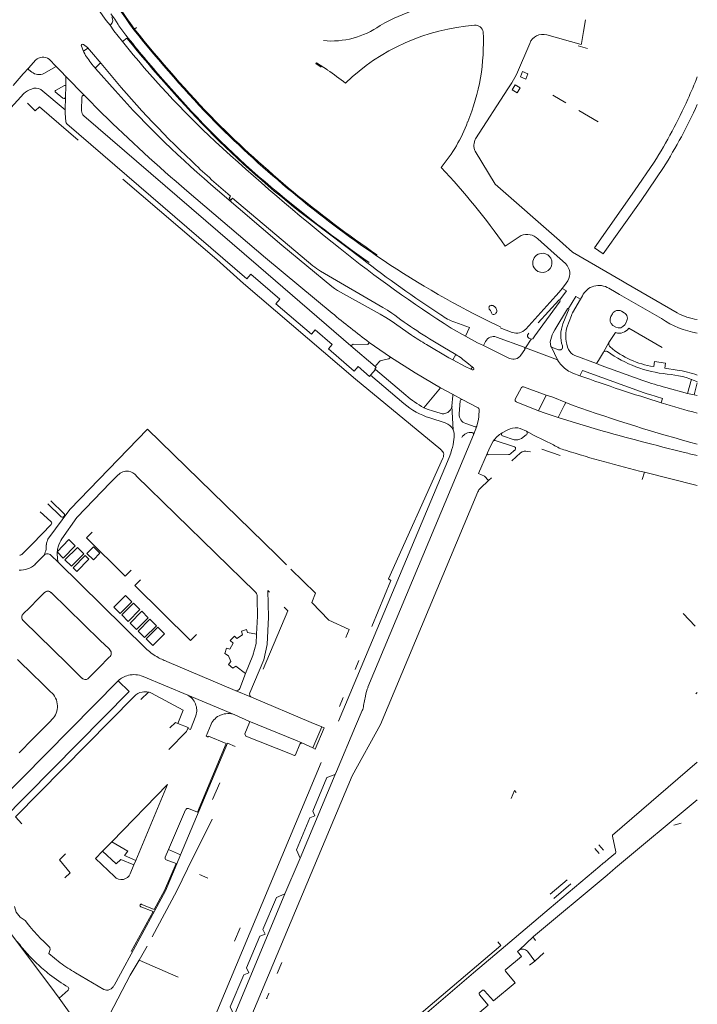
# Model space of a CAD drawing. Extents: x 145000 to 155000, y 457500 to 470000.
# Tile 196 of 256: x 154792 to 155000, y 462529 to 462831. Entities that reach past the tile are written whole.
import ezdxf

# ---------------------------------------------------------------- set-up
doc = ezdxf.new("R2010")
doc.units = 0
doc.header["$LTSCALE"] = 0.2
doc.header["$MEASUREMENT"] = 0
doc.layers.add('kant verharding', color=252, linetype='Continuous', lineweight=0)

msp = doc.modelspace()

# ---------------------------------------------------------------- linework, layer by layer
at = {"layer": 'kant verharding', "lineweight": 0}
for p, q in [((154818.5, 462830.77), (154819.67, 462829.32)), ((154819.67, 462829.32), (154819.91, 462829.54)), ((154819.67, 462829.32), (154820.88, 462827.61)), ((154820.88, 462827.61), (154823.48, 462824.3)), ((154827.23, 462828.1), (154827.82, 462828.6)), ((154812.77, 462822.52), (154811.48, 462823.41)), ((154823.48, 462824.3), (154824.85, 462825.34)), ((154810.87, 462822.86), (154811.38, 462821.59)), ((154811.64, 462821.52), (154812.72, 462822.21)), ((154812.77, 462822.52), (154814.01, 462821.04)), ((154814.01, 462821.04), (154816.94, 462817.55)), ((154963.38, 462823.05), (154966.26, 462822.2)), ((154796.82, 462818.59), (154794.73, 462816.3)), ((154803.09, 462816.68), (154800.97, 462818.9)), ((154816.52, 462817.59), (154815.28, 462816.35)), ((154816.94, 462817.55), (154818.48, 462815.73)), ((154793.03, 462814.42), (154789.93, 462810.87)), ((154794.73, 462816.3), (154793.03, 462814.42)), ((154794.78, 462815.64), (154795.67, 462814.96)), ((154799.36, 462814.48), (154803.09, 462816.68)), ((154804.64, 462815.09), (154803.09, 462816.68)), ((154806.1, 462813.55), (154804.64, 462815.09)), ((154815.24, 462816.02), (154821.22, 462809.25)), ((154806.09, 462810.72), (154806.1, 462813.55)), ((154806.1, 462813.55), (154811.8, 462807.72)), ((154772.49, 462785.49), (154793.16, 462808.41)), ((154798.39, 462809.63), (154805.91, 462803.33)), ((154802.82, 462808.91), (154805.19, 462806.9)), ((154805.71, 462810.84), (154802.92, 462809.27)), ((154805.96, 462807.25), (154806.09, 462810.72)), ((154805.91, 462803.33), (154805.96, 462807.25)), ((154810.94, 462803.04), (154811, 462807.32)), ((154811.8, 462807.72), (154817.27, 462802.26)), ((154955.68, 462807.85), (154959.63, 462805.55)), ((154805.91, 462803.33), (154805.93, 462802.31)), ((154805.93, 462802.31), (154806.12, 462799.69)), ((154963.64, 462803.17), (154969.55, 462799.69)), ((154882.01, 462768.92), (154897.06, 462757.57)), ((154945.9, 462764.76), (154941.01, 462761.51)), ((154955.03, 462760.2), (154951.03, 462763.71)), ((154957.64, 462763.19), (154958.68, 462762.26)), ((154956.04, 462759.28), (154955.03, 462760.2)), ((154901.6, 462758.86), (154901.47, 462758.56)), ((154959.5, 462756.11), (154956.04, 462759.28)), ((154884.26, 462753.8), (154903.48, 462742.62)), ((154871.78, 462745.2), (154862.89, 462752.85)), ((154959.18, 462749.42), (154960.23, 462750.88)), ((154977.04, 462750.77), (154978.04, 462750.17)), ((154889.52, 462747.89), (154902.63, 462740.62)), ((154958.52, 462748.45), (154959.18, 462749.42)), ((154975.13, 462747.22), (154972.84, 462748.54)), ((154993.77, 462741.03), (154978.04, 462750.17)), ((154947.36, 462736.03), (154956.6, 462746.28)), ((154957.44, 462744.88), (154951.15, 462737.93)), ((154952.52, 462737.35), (154957.84, 462744.62)), ((154964.13, 462745.21), (154961.7, 462741.04)), ((154964.13, 462745.21), (154964.7, 462746.21)), ((154976.06, 462746.69), (154975.13, 462747.22)), ((154988.98, 462739.23), (154976.06, 462746.69)), ((154960.17, 462742.24), (154956.3, 462735.83)), ((154977.57, 462741.03), (154976.68, 462741.52)), ((154906.04, 462738.51), (154912.26, 462734.18)), ((154961.35, 462740.19), (154959.89, 462736.48)), ((154973.97, 462740.74), (154973.43, 462739.9)), ((154887.87, 462731.3), (154882.68, 462735.79)), ((154924.42, 462736.34), (154928.8, 462733.85)), ((154925.52, 462738.12), (154930.07, 462736.46)), ((154930.07, 462736.46), (154928.8, 462733.85)), ((154939.43, 462736.39), (154943.17, 462734.98)), ((154950.11, 462733.99), (154952.52, 462737.35)), ((154956.3, 462735.83), (154955.79, 462734.9)), ((154974.1, 462737.11), (154974.95, 462736.59)), ((154977.7, 462737.37), (154978.23, 462738.24)), ((154978.95, 462736.3), (154989.2, 462730.41)), ((154932.48, 462731.83), (154928.8, 462733.85)), ((154946.8, 462730.42), (154938.35, 462733.58)), ((154947.28, 462730.21), (154948.97, 462732.88)), ((154948.23, 462734.72), (154948.04, 462734.49)), ((154948.3, 462733.18), (154948.97, 462732.88)), ((154949.45, 462733.04), (154950.11, 462733.99)), ((154972.87, 462731.86), (154974.89, 462734.93)), ((154893.66, 462730.85), (154894.3, 462731.38)), ((154901.1, 462724.5), (154893.66, 462730.85)), ((154894.3, 462731.38), (154898.82, 462731.31)), ((154898.82, 462731.31), (154899.24, 462731.93)), ((154899.24, 462731.93), (154905.81, 462727.39)), ((154921.82, 462730.59), (154925.83, 462728.24)), ((154932.48, 462731.83), (154934.32, 462730.93)), ((154934.97, 462732.21), (154934.32, 462730.93)), ((154934.32, 462730.93), (154942.37, 462727.01)), ((154945.78, 462727.97), (154947.03, 462729.72)), ((154947.28, 462730.21), (154947.03, 462729.72)), ((154957.08, 462726.55), (154947.28, 462730.21)), ((154955.22, 462730.47), (154957.38, 462729.66)), ((154955.22, 462730.47), (154957.08, 462726.55)), ((154958.61, 462730.69), (154958.56, 462730.86)), ((154971.22, 462728.98), (154972.87, 462731.86)), ((154905.3, 462726.86), (154902.89, 462726.36)), ((154905.81, 462727.39), (154905.3, 462726.86)), ((154925.83, 462728.24), (154924.98, 462726.53)), ((154924.98, 462726.53), (154928.72, 462724.56)), ((154962.39, 462727.86), (154969, 462725.42)), ((154901.21, 462723.65), (154899.7, 462721.91)), ((154901.63, 462725.1), (154901.1, 462724.5)), ((154901.21, 462723.65), (154910.54, 462715.68)), ((154902.34, 462726.01), (154901.63, 462725.1)), ((154928.72, 462724.56), (154930.48, 462723.69)), ((154930.94, 462724.36), (154929.27, 462725.74)), ((154930.94, 462724.36), (154930.48, 462723.69)), ((154930.48, 462723.69), (154930.89, 462723.49)), ((154931.27, 462724.09), (154930.94, 462724.36)), ((154970.5, 462724.86), (154969, 462725.42)), ((154970.5, 462724.86), (154983.32, 462720.2)), ((154986.83, 462726.03), (154986.61, 462724.51)), ((154990.19, 462725.53), (154986.83, 462726.03)), ((154990, 462724.01), (154990.19, 462725.53)), ((154993.82, 462723.44), (154990, 462724.01)), ((154909.89, 462713.18), (154899.7, 462721.91)), ((154961.83, 462722.45), (154963.92, 462721.7)), ((154921.11, 462718.01), (154916.06, 462711.86)), ((154924.79, 462715.98), (154921.11, 462718.01)), ((154944.12, 462714.45), (154946.06, 462718.09)), ((154946.67, 462718.33), (154953.59, 462715.72)), ((155000, 462719.54), (154999.03, 462715.81)), ((154999.86, 462719.95), (155000, 462719.89)), ((154924.67, 462712.39), (154924.97, 462715.62)), ((154924.79, 462715.98), (154927.83, 462714.39)), ((154927.83, 462714.39), (154932.73, 462711.81)), ((154953.59, 462715.72), (154951.22, 462710.95)), ((154953.59, 462715.72), (154955.59, 462715.06)), ((154955.59, 462715.06), (154959.59, 462713.48)), ((154997.02, 462716.25), (154999.03, 462715.81)), ((155000, 462715.6), (154999.03, 462715.81)), ((154925, 462705.06), (154924.67, 462712.39)), ((154927.16, 462714.02), (154926.92, 462709.94)), ((154951.22, 462710.95), (154944.43, 462713.64)), ((154959.59, 462713.48), (154961.89, 462712.59)), ((154922.62, 462707.19), (154917.84, 462708.75)), ((154918.69, 462710.88), (154921.01, 462710.17)), ((154932.77, 462708.32), (154932.29, 462706.2)), ((154953.25, 462710.21), (154951.22, 462710.95)), ((154957.25, 462708.85), (154953.25, 462710.21)), ((154831.21, 462705.29), (154870.85, 462666.55)), ((154928.92, 462707.01), (154931.74, 462706.02)), ((154932.29, 462706.2), (154931.3, 462703.58)), ((154898.88, 462626.09), (154931.3, 462703.58)), ((154925.16, 462701.36), (154925.34, 462702.8)), ((154941.79, 462705.07), (154940.1, 462704.13)), ((154940.2, 462703.21), (154943.73, 462702.04)), ((154947.56, 462704.64), (154949.88, 462703.37)), ((154949.88, 462703.37), (154955.85, 462700.48)), ((154943.86, 462699.84), (154937.93, 462701.85)), ((154952.22, 462699.19), (154957.9, 462697.21)), ((154889.86, 462615.62), (154923.78, 462696.62)), ((154923.78, 462696.62), (154924.28, 462697.95)), ((154935.81, 462697.36), (154942.04, 462697.51)), ((154942.63, 462697.71), (154943.81, 462698.72)), ((154943.01, 462695.59), (154945.74, 462697.99)), ((154947.98, 462698.47), (154948.74, 462698.3)), ((154827.74, 462691), (154864.22, 462655.34)), ((154935.86, 462689.51), (154934.69, 462690.89)), ((154935.86, 462689.51), (154936.85, 462690.33)), ((154983.77, 462692.03), (154983.12, 462689.85)), ((154933.44, 462687.15), (154935.86, 462689.51)), ((154800.58, 462682.32), (154804.45, 462678.57)), ((154805.5, 462679.37), (154801.47, 462683.23)), ((154801.46, 462676.96), (154798.26, 462679.94)), ((154795.83, 462670.09), (154801.61, 462676.01)), ((154792.59, 462666.83), (154795.83, 462670.09)), ((154799.42, 462666.62), (154796.63, 462663.71)), ((154801.52, 462666.54), (154803.83, 462664.33)), ((154870.85, 462666.55), (154873.89, 462663.58)), ((154830.53, 462638.01), (154803.83, 462664.33)), ((154797.71, 462653.24), (154799.55, 462655.07)), ((154801.61, 462655.07), (154816.67, 462640.42)), ((154794.91, 462650.44), (154797.71, 462653.24)), ((154793.04, 462648.57), (154794.91, 462650.44)), ((154995.65, 462648.66), (154999.31, 462644.77)), ((154806.56, 462633.26), (154793.1, 462646.44)), ((154816.67, 462640.42), (154819.37, 462637.79)), ((154796.16, 462629.73), (154791.25, 462634.53)), ((154811.06, 462628.86), (154806.56, 462633.26)), ((154819.44, 462635.23), (154816.23, 462631.97)), ((154858.1, 462624.98), (154837.14, 462633.92)), ((154894.9, 462631.48), (154896.07, 462634.23)), ((154798.27, 462627.67), (154796.16, 462629.73)), ((154816.23, 462631.97), (154813.07, 462628.77)), ((154861.28, 462630.24), (154859.5, 462625.64)), ((154775.1, 462580.32), (154822.16, 462627.99)), ((154801.43, 462624.63), (154798.27, 462627.67)), ((154843.51, 462623.59), (154829.8, 462629.31)), ((154829.17, 462622.21), (154831.46, 462624.52)), ((154843.51, 462623.59), (154858.02, 462617.53)), ((154858.1, 462624.98), (154863.15, 462622.95)), ((155000, 462624.37), (154999.58, 462624.02)), ((154863.15, 462622.95), (154881.43, 462615.21)), ((154890.14, 462620.12), (154891.29, 462622.89)), ((154897.51, 462620.4), (154898.11, 462623.33)), ((154862.32, 462615.64), (154858.02, 462617.53)), ((154895.09, 462614.02), (154897.13, 462618.86)), ((154796.01, 462610.19), (154801.27, 462615.52)), ((154801.27, 462615.52), (154801.95, 462616.19)), ((154862.32, 462615.64), (154876.62, 462609.72)), ((154884.71, 462613.85), (154881.43, 462615.21)), ((154881.96, 462607.41), (154884.71, 462613.85)), ((154889.21, 462600.11), (154895.09, 462614.02)), ((154791.74, 462605.86), (154796.01, 462610.19)), ((154877.98, 462608.58), (154876.58, 462605.29)), ((154878.58, 462608.9), (154876.62, 462609.72)), ((154881.96, 462607.41), (154878.58, 462608.9)), ((154876.05, 462605.11), (154875.08, 462605.53)), ((154826.39, 462464.24), (154884.52, 462602.89)), ((155000, 462602.98), (154974, 462580.62)), ((154889.21, 462600.11), (154888.76, 462599.21)), ((154851.17, 462591.54), (154853.41, 462596.71)), ((154888.76, 462599.21), (154878.04, 462573.5)), ((154837.33, 462596.11), (154820.26, 462578.59)), ((154837.33, 462596.11), (154827.57, 462572.86)), ((154974.89, 462570.52), (155000, 462591.42)), ((154842.89, 462588.34), (154837.64, 462576.16)), ((154995.03, 462584.25), (154992.78, 462583.64)), ((154820.26, 462578.59), (154817.38, 462575.63)), ((154973.92, 462580.31), (154975.02, 462575.5)), ((154817.38, 462575.63), (154815.25, 462573.44)), ((154837.64, 462576.16), (154836.64, 462573.86)), ((154837.64, 462576.16), (154841.33, 462574.57)), ((154968.55, 462576.54), (154969.9, 462574.94)), ((154971.17, 462576.03), (154969.78, 462577.62)), ((154821.02, 462567.86), (154815.25, 462573.44)), ((154827.57, 462572.86), (154826.98, 462571.51)), ((154836.91, 462573.02), (154839.94, 462571.84)), ((154841.33, 462574.57), (154840.14, 462571.77)), ((154971.66, 462572.41), (154971, 462571.87)), ((154972.63, 462573.22), (154971.66, 462572.41)), ((154974.9, 462575.11), (154972.63, 462573.22)), ((154826.98, 462571.51), (154825.88, 462568.76)), ((154839.94, 462571.84), (154840.14, 462571.77)), ((154970.02, 462571.04), (154954.48, 462557.95)), ((154971, 462571.87), (154970.02, 462571.04)), ((154972.28, 462568.34), (154973.22, 462569.17)), ((154973.22, 462569.17), (154973.92, 462569.71)), ((154973.92, 462569.71), (154974.89, 462570.52)), ((154847.17, 462568.56), (154849.73, 462567.43)), ((154972.28, 462568.34), (154949.73, 462549.48)), ((154954.81, 462562.51), (154960, 462566.91)), ((154955.98, 462561.17), (154961.14, 462565.6)), ((154857.76, 462525.17), (154873.38, 462562.54)), ((154794.59, 462553.1), (154793.6, 462554.41)), ((154859.68, 462552.09), (154857.92, 462548.04)), ((154949.73, 462549.48), (154945.29, 462545.31)), ((154949.77, 462548.95), (154950.35, 462548.28)), ((154828.6, 462542.24), (154831.1, 462546.53)), ((154947.86, 462544.99), (154950.06, 462541.93)), ((154804.37, 462541.37), (154800.83, 462544.25)), ((154840.62, 462536.96), (154828.6, 462542.24)), ((154945.98, 462543.35), (154941.18, 462539.36)), ((154950.06, 462541.93), (154948.51, 462540.68)), ((154952.9, 462544.44), (154950.06, 462541.93)), ((154871.01, 462538.08), (154872.4, 462541.44)), ((154941, 462539.02), (154941.09, 462538.82)), ((154817.73, 462533.2), (154809.09, 462538.35)), ((154804.01, 462530.51), (154801.17, 462534.4)), ((154806.8, 462532.97), (154804.01, 462530.51)), ((154934.01, 462532.95), (154933.11, 462532.2)), ((154804.01, 462530.51), (154810.89, 462521.07)), ((154867.76, 462530.36), (154868.42, 462531.95)), ((154867.83, 462530.53), (154867.88, 462530.65)), ((154868.42, 462531.95), (154868.47, 462532.08))]:
    msp.add_line(p, q, dxfattribs=at)
at = {"layer": 'kant verharding', "lineweight": 0, "flags": 128}
for points in [[(154810.58, 462842.16), (154814.52, 462836.45), (154818.5, 462830.77)], [(154819.96, 462832.8), (154821.14, 462831.15), (154822.13, 462829.59)], [(154905.65, 462830.86), (154904.1, 462830.07), (154902.58, 462829.23)], [(154953.75, 462826.37), (154964.35, 462823.39), (154964.44, 462823.76), (154965.07, 462827.4), (154965.67, 462831.04)], [(154931.91, 462794.47), (154941.82, 462809.8), (154943.03, 462811.64), (154944.53, 462814.25), (154948.56, 462823.77)], [(154886.4, 462815.59), (154883.03, 462817.84), (154882.88, 462817.55), (154884.53, 462816.47)], [(154946.34, 462815.1), (154947.99, 462814.46), (154947.36, 462812.8), (154945.69, 462813.46), (154946.34, 462815.1)], [(154943.13, 462809.5), (154944.07, 462811.02), (154945.59, 462810.1), (154944.69, 462808.59), (154943.13, 462809.5)], [(154809.88, 462794), (154798.01, 462804.25), (154796.66, 462803.05), (154794.28, 462805.38)], [(154806.45, 462799.04), (154861.68, 462751.46), (154862.89, 462752.85)], [(154893.66, 462730.85), (154865.22, 462755.39), (154811.64, 462801.52)], [(154957.64, 462763.19), (154937.95, 462780.5), (154931.8, 462790.65)], [(154986.72, 462787.28), (154980.73, 462778.47), (154968.39, 462760.98), (154971.06, 462759.11), (154982.73, 462775.52), (154989.57, 462785.6)], [(154823.65, 462782.03), (154852.44, 462757.37), (154860.7, 462749.98), (154895.07, 462720.66), (154921.2, 462699.02)], [(154843.27, 462778.47), (154867.4, 462757.91), (154887.86, 462740.95)], [(154852.7, 462778.68), (154872.46, 462761.78), (154887.8, 462749.13)], [(154855.88, 462777.55), (154856.66, 462776.85), (154856.23, 462776.2), (154856.8, 462775.66), (154857.29, 462776.24), (154881.97, 462755.47)], [(154958.68, 462762.26), (154961.68, 462759.67), (154977.04, 462750.77)], [(154887.8, 462749.13), (154888.64, 462748.48), (154889.52, 462747.89)], [(154956.6, 462746.28), (154957.54, 462747.38), (154958.52, 462748.45)], [(154958.52, 462748.45), (154959.8, 462747.73), (154957.77, 462744.96)], [(154882.68, 462735.79), (154881.49, 462734.42), (154870.54, 462743.78), (154871.78, 462745.2)], [(154960.49, 462742.33), (154962.68, 462746.07), (154964.13, 462745.21)], [(154903.48, 462742.62), (154904.83, 462741.79), (154906.16, 462740.94)], [(154958.73, 462737.62), (154960.11, 462741.09), (154960.53, 462742)], [(154902.63, 462740.62), (154904.34, 462739.58), (154906.04, 462738.51)], [(154961.7, 462741.04), (154961.51, 462740.62), (154961.35, 462740.19)], [(154935.85, 462738.42), (154938.62, 462737.13), (154939.6, 462736.76)], [(154895.82, 462724.49), (154894.62, 462723.12), (154886.75, 462729.92), (154887.87, 462731.3)], [(154916.88, 462731.3), (154923.7, 462727.23), (154924.98, 462726.53)], [(154954.85, 462732.09), (154954.93, 462731.39), (154955.06, 462730.7)], [(154921.11, 462718.01), (154913.39, 462722.59), (154905.81, 462727.39)], [(154969, 462725.42), (154969.68, 462726.37), (154971.22, 462728.98)], [(154899.7, 462721.91), (154899.35, 462721.48), (154895.82, 462724.49)], [(154901.1, 462724.5), (154901.37, 462724.23), (154900.99, 462723.8), (154901.21, 462723.65)], [(154983.69, 462716.47), (154964.74, 462723.29), (154963.92, 462721.7)], [(154990.37, 462718.04), (154997.02, 462716.25), (154998.17, 462720.6)], [(154985.47, 462715.9), (154984.58, 462716.17), (154983.69, 462716.47)], [(154988.93, 462713.41), (154989.34, 462714.74), (154985.47, 462715.9)], [(154916.06, 462711.86), (154917.37, 462711.35), (154918.69, 462710.88)], [(154959.59, 462713.48), (154959.13, 462712.5), (154957.25, 462708.85)], [(154969.39, 462705.15), (154961.59, 462707.54), (154957.25, 462708.85)], [(154831.21, 462705.29), (154807.34, 462680.64), (154800.61, 462671.52)], [(154947.56, 462704.64), (154945.58, 462705.5), (154944.84, 462705.65)], [(154945.98, 462702.46), (154947.47, 462703.52), (154947.61, 462703.67), (154947.73, 462703.85)], [(154937.32, 462701.58), (154936.4, 462699.81), (154935.53, 462698.01)], [(154921.84, 462696.36), (154905.15, 462659.34), (154905.85, 462658.84), (154900.02, 462644.72)], [(154934.69, 462690.89), (154932.82, 462691.62), (154935.53, 462698.01)], [(154804.91, 462671.63), (154809.49, 462678.14), (154819.86, 462688.87), (154822.1, 462691.12)], [(154983.77, 462692.03), (154999.59, 462688.13), (155000, 462688.03)], [(154859.21, 462515.87), (154894.02, 462598.82), (154902.71, 462614.63), (154932.63, 462686.07)], [(154814.15, 462673.68), (154812.42, 462671.94), (154824.36, 462660.15), (154826.11, 462661.95)], [(154803.48, 462667.62), (154805.29, 462665.67), (154808.98, 462669.48), (154807.02, 462671.38), (154803.48, 462667.62)], [(154805.84, 462665.12), (154807.8, 462663.23), (154811.58, 462667.04), (154809.63, 462668.93), (154805.84, 462665.12)], [(154812.58, 462667.09), (154814.59, 462665.15), (154816.58, 462667.22), (154814.62, 462669.15), (154812.58, 462667.09)], [(154812.08, 462666.44), (154808.35, 462662.68), (154809.5, 462661.58), (154813.19, 462665.34), (154812.08, 462666.44)], [(154875.18, 462662.31), (154882.77, 462654.88), (154881.63, 462652.08), (154886.84, 462646.59), (154893.1, 462643.71), (154892.11, 462641.27)], [(154829.06, 462659.05), (154827.3, 462657.28), (154844.38, 462640.38), (154846.27, 462642.18)], [(154820.82, 462650.57), (154822.77, 462648.67), (154826.36, 462652.28), (154824.41, 462654.23), (154820.82, 462650.57)], [(154868.64, 462655.27), (154868.16, 462655.76), (154868.34, 462647.5), (154867.91, 462639.1), (154866.87, 462634.4), (154862.55, 462624.3)], [(154864.82, 462654.29), (154864.88, 462653.14), (154864.99, 462647.89), (154864.6, 462642.29)], [(154823.28, 462648.22), (154825.28, 462646.23), (154828.87, 462649.89), (154826.86, 462651.83), (154823.28, 462648.22)], [(154825.83, 462645.68), (154827.83, 462643.74), (154831.37, 462647.35), (154829.42, 462649.34), (154825.83, 462645.68)], [(154866.72, 462631.6), (154874.26, 462649.52), (154873.15, 462650.62)], [(154828.34, 462643.24), (154830.29, 462641.29), (154833.93, 462644.9), (154831.88, 462646.9), (154828.34, 462643.24)], [(154830.74, 462640.85), (154832.8, 462638.85), (154836.38, 462642.46), (154834.38, 462644.51), (154830.74, 462640.85)], [(154864.6, 462642.29), (154861.87, 462642.83), (154861.61, 462643.78), (154860.07, 462643.27), (154860.32, 462642.12), (154858.62, 462641.02), (154857.87, 462641.67), (154856.58, 462640.42), (154857.43, 462639.57), (154856.48, 462637.67), (154855.43, 462638.01), (154854.94, 462636.36), (154856.04, 462635.66), (154856.74, 462633.92), (154856, 462632.97), (154857.35, 462631.87), (154858.3, 462632.47), (154861.28, 462630.24)], [(154864.6, 462642.29), (154864.51, 462639.45), (154863.57, 462635.74), (154861.28, 462630.24)], [(154822.16, 462627.99), (154825.57, 462624.7), (154778.36, 462577.03), (154775.1, 462580.32)], [(154840.54, 462614.91), (154842.14, 462618.98), (154832.42, 462624.21)], [(154827.04, 462623.19), (154790.61, 462586.21), (154792.62, 462584.05)], [(154840.54, 462614.91), (154839.73, 462615.24), (154838.03, 462613.58)], [(154843.53, 462613.4), (154843.63, 462613.65), (154840.54, 462614.91)], [(154846.02, 462617.25), (154844.33, 462613), (154843.53, 462613.4)], [(154850.68, 462614.71), (154849.14, 462611.01), (154849.47, 462610.87)], [(154875.08, 462605.53), (154861.33, 462611.04), (154861.03, 462611.69), (154862.47, 462615.2), (154862.32, 462615.64)], [(154843.53, 462613.4), (154843.15, 462612.42), (154837.7, 462606.92)], [(154881.96, 462607.41), (154882.7, 462607.05), (154885.46, 462613.56), (154884.71, 462613.85)], [(154858.07, 462607.85), (154855.73, 462608.8), (154841.33, 462574.57)], [(154849.47, 462610.87), (154849.84, 462610.71), (154849.94, 462610.96), (154855.34, 462608.73), (154846.55, 462587.61), (154843.79, 462588.75)], [(154878.04, 462573.5), (154876.93, 462576.13), (154881.05, 462585.89), (154882.55, 462586.49), (154881.92, 462588), (154886.25, 462598.27), (154888.76, 462599.21)], [(154944.36, 462593.71), (154943.87, 462594.26), (154942.89, 462591.87)], [(154832.6, 462549.33), (154840.21, 462563.5), (154843.41, 462570.23), (154851.03, 462585.49)], [(154820.26, 462578.59), (154825.11, 462575.65), (154824.07, 462574.35), (154827.57, 462572.86)], [(154826.98, 462571.51), (154822.97, 462573.15), (154821.53, 462571.74), (154817.38, 462575.63)], [(154805.99, 462574.86), (154804.14, 462573), (154807.4, 462569.01), (154805.77, 462567.52)], [(154878.04, 462573.5), (154877.77, 462572.86), (154873.38, 462562.54)], [(154840.14, 462571.77), (154836.66, 462563.49), (154820.89, 462534.45)], [(154839.94, 462571.84), (154836.41, 462563.59), (154833.23, 462557.73), (154829.47, 462559.32)], [(154873.38, 462562.54), (154870.76, 462561.45), (154866.59, 462551.61), (154867.26, 462550.17), (154865.7, 462549.54), (154861.55, 462539.83), (154862.32, 462538.27), (154860.77, 462537.72), (154856.6, 462527.85), (154857.76, 462525.17)], [(154793.6, 462554.41), (154792.06, 462555.38), (154790.85, 462556.97), (154790.35, 462558.69)], [(154829.15, 462558.61), (154832.88, 462557.13), (154826.21, 462544.82)], [(154931.32, 462538.34), (154941.06, 462546.6), (154954.48, 462557.95)], [(154801.17, 462534.4), (154788.78, 462550.91), (154784.94, 462550.84)], [(154800.83, 462544.25), (154801.27, 462545.45), (154801.22, 462546.05)], [(154884.66, 462500), (154939.65, 462546.74), (154938.75, 462547.81)], [(154945.29, 462545.31), (154944.76, 462544.82), (154945.98, 462543.35)], [(154814.59, 462515.99), (154825.88, 462537.57), (154828.6, 462542.24)], [(154886.28, 462500), (154909.11, 462519.24), (154909.31, 462518.99), (154911.51, 462520.8), (154911.21, 462521.09), (154931.32, 462538.34)], [(154941.09, 462538.82), (154944.1, 462535.28), (154937.42, 462529.71), (154934.66, 462532.81)], [(154933.15, 462531.57), (154935.82, 462528.41), (154929.09, 462522.79), (154926.39, 462525.97)]]:
    msp.add_lwpolyline(points, dxfattribs=at)
at = {"layer": 'kant verharding', "lineweight": 0}
for centre, radius, start, end in [((154990.75, 462946.33), 202.09, 205.6912, 215.8736), ((154990.93, 462946.44), 202, 205.6979, 215.8656), ((154933.94, 462773.11), 64.32, 96.6296, 116.0972), ((154818.68, 462830.88), 1.82, 312.5419, 33.9371), ((154850.74, 462847.87), 33.95, 212.5647, 219.5085), ((154887.58, 462850.56), 26.07, 264.7037, 305.1083), ((154936.25, 462765.99), 63.51, 94.1723, 134.1655), ((154931.83, 462826.92), 2.42, 8.3488, 94.6665), ((155142.43, 463079.74), 406.57, 218.5677, 221.065), ((155136.1, 463075.12), 395.8, 218.6521, 224.1206), ((155135.13, 463074.28), 394.22, 218.6436, 224.1297), ((154871.21, 462823.86), 63.11, 337.4347, 3.0996), ((154952.57, 462822.24), 4.3, 74.0501, 159.0623), ((154811.25, 462823.05), 0.43, 57.9618, 205.6622), ((155059.82, 463015.14), 303.77, 218.9196, 226.8204), ((155158.99, 463096.25), 430.16, 219.0346, 224.3571), ((154822.44, 462826.5), 12.1, 203.944, 214.7), ((154811.55, 462821.7), 0.204, 214.6287, 296.9891), ((154812.63, 462822.38), 0.198, 298.4034, 43.2136), ((154799.06, 462816.47), 3.09, 51.8937, 136.5934), ((154846.72, 462842.98), 41.45, 214.3336, 220.5872), ((154816.71, 462817.37), 0.292, 37.8765, 130.1055), ((154795.08, 462815.99), 0.467, 138.5523, 228.8917), ((154797.91, 462817.78), 3.6, 231.5496, 293.6341), ((154815.48, 462816.16), 0.278, 136.4, 210.9947), ((155045.35, 463001.12), 292.98, 219.255, 226.763), ((154848.16, 462756.65), 70.25, 51.3872, 57.0182), ((155062.21, 463006.89), 298.23, 220.6369, 228.6452), ((154845.34, 462875.09), 166.48, 335.7227, 338.2792), ((154799.31, 462800.1), 10.34, 111.38, 126.4709), ((154796.89, 462807.18), 2.88, 58.4458, 117.9418), ((154803.04, 462809.05), 0.259, 119.8083, 211.5209), ((154805.84, 462810.61), 0.268, 24.1081, 119.7531), ((155054.37, 463017.8), 312.81, 221.8115, 229.8559), ((154805.48, 462807.3), 0.489, 234.5627, 354.6384), ((154811.51, 462807.3), 0.508, 54.6814, 178.3344), ((154860.57, 462867.36), 149.42, 327.5903, 336.0233), ((154852.77, 462871.69), 161.64, 327.8175, 335.6241), ((154813.1, 462803.11), 2.16, 181.8733, 227.3842), ((155187, 463180.26), 528.76, 225.6335, 229.4534), ((154807.35, 462799.91), 1.25, 190.5117, 223.969), ((155095.75, 463043.47), 344.84, 225.0121, 235.7093), ((155094.26, 463041.82), 342.32, 224.9939, 235.7494), ((154884.94, 462816.22), 47.53, 319.9993, 339.5853), ((155061.08, 463005.79), 296.93, 225.0844, 232.91), ((155390.88, 463383.18), 798.77, 227.56885, 231.19387), ((154935.81, 462792.44), 4.4, 152.4925, 203.9979), ((155002.53, 462951.38), 227.43, 226.0357, 229.8457), ((154760.05, 462634.33), 221.18, 35.0979, 43.1743), ((155152.88, 463117.19), 440.96, 229.2718, 234.7435), ((154947.69, 462760.41), 4.7, 44.533, 112.3107), ((155144.9, 463080.9), 409.06, 231.5098, 237.3856), ((155140.82, 463075.23), 400.41, 232.4993, 236.7464), ((154970.62, 462861.59), 127.05, 235.3218, 235.8002), ((155070.48, 463007.56), 300.94, 235.8319, 243.4238), ((154952.44, 462756.34), 2.96, 45.2261, 209.8016), ((154952.41, 462756.38), 2.96, 210.7396, 44.2881), ((154895.67, 462771.84), 21.35, 230.0728, 237.6699), ((154956.75, 462753.06), 4.11, 327.9812, 47.9473), ((154969.81, 462743.76), 5.66, 57.5862, 154.3809), ((154957.66, 462744.66), 0.316, 70.5365, 135.402), ((154957.62, 462744.75), 0.251, 328.9437, 53.8752), ((154936.83, 462742.51), 0.817, 100.4309, 227.2369), ((154935.65, 462740.94), 1.15, 4.8879, 56.7863), ((154936.7, 462741.6), 1.71, 15.0135, 90.5255), ((154937.24, 462741.61), 1.2, 285.9497, 21.2092), ((154960.37, 462742.13), 0.232, 58.9338, 151.7858), ((154960.3, 462742.14), 0.268, 328.6441, 46.0716), ((154975.7, 462739.81), 1.97, 60.3515, 151.7903), ((155103.19, 463001.02), 337.65, 230.3768, 232.8389), ((155006.06, 462874.92), 167.12, 233.2903, 239.7292), ((154930.71, 462753.04), 15.79, 233.2187, 250.8067), ((154937.47, 462741.12), 0.679, 187.1889, 278.2435), ((154975.37, 462738.9), 2.19, 152.7288, 234.5005), ((154976.49, 462739.31), 2.04, 328.4901, 58.0024), ((155004.52, 462761.92), 27.5, 235.5899, 260.5386), ((155002.78, 462757.41), 18.69, 241.1894, 261.4503), ((154944.42, 462738.86), 4.08, 252.0462, 316.1163), ((154968.13, 462734.01), 10.07, 158.9971, 198.2044), ((154970.97, 462734.02), 11.35, 167.4595, 202.3669), ((154976.01, 462738.3), 3.56, 251.5102, 325.6556), ((154975.9, 462738.46), 2.1, 243.1629, 328.8051), ((154936.56, 462768), 41.64, 234.303, 241.7934), ((154937.46, 462730.92), 2.8, 71.4727, 152.6734), ((154948.74, 462733.95), 0.888, 142.1932, 239.8723), ((154949.11, 462733.25), 0.397, 248.4881, 326.7923), ((154962.99, 462730.91), 8.23, 151.0356, 171.7516), ((154946.58, 462729.96), 0.511, 332.0084, 63.725), ((154955.37, 462730.75), 0.314, 189.0711, 242.8948), ((154957.71, 462730.51), 0.919, 248.6834, 11.2553), ((154963.67, 462731.11), 3.49, 203.8395, 248.5399), ((154974.13, 462731.52), 1.31, 164.7148, 228.4294), ((154990.37, 462750.63), 26.39, 229.5789, 261.6814), ((154902.96, 462725.65), 0.715, 95.5069, 149.6247), ((154908.36, 462700.62), 32.68, 50.2259, 57.6796), ((154943.51, 462729.47), 2.72, 245.0596, 326.4891), ((154963.15, 462729.72), 6.84, 207.5858, 225.9757), ((154971.91, 462728.15), 1.08, 60.1648, 129.5563), ((154994.65, 462760.28), 38.29, 234.5528, 264.1982), ((154931.04, 462723.82), 0.361, 245.773, 49.6044), ((154964.12, 462729.83), 7.62, 221.2831, 237.776), ((154964.72, 462730.12), 8.2, 235.2991, 249.3462), ((154989.42, 462693.25), 30.51, 69.7111, 81.7109), ((155149.78, 463240.72), 551.3, 250.2973, 253.0363), ((154988.2, 462692.13), 30.16, 67.2612, 85.0943), ((154946.53, 462717.79), 0.556, 75.4512, 147.1045), ((155028.68, 462855.6), 142.79, 251.4789, 254.4379), ((154933.18, 462742.58), 35.16, 229.909, 240.8701), ((154924.65, 462715.68), 0.332, 348.9909, 65.6322), ((154927.66, 462713.91), 0.505, 70.1677, 168.1461), ((154944.67, 462714.2), 0.608, 155.3543, 247.201), ((154924.51, 462730.05), 22.33, 229.1048, 252.6147), ((154921.92, 462712.8), 2.79, 250.9389, 351.3648), ((154932.59, 462711.41), 0.423, 355.4103, 70.1137), ((154915.38, 462711.25), 17.63, 350.4282, 0.3987), ((155136.41, 463203.79), 521.28, 250.4405, 254.8299), ((155102.27, 463079.98), 383.69, 252.8188, 254.5412), ((154929.67, 462709.68), 2.77, 174.5579, 254.2645), ((154921.48, 462703.53), 3.84, 23.4569, 72.606), ((154931.91, 462706.43), 0.44, 247.664, 328.763), ((154944.18, 462700.79), 4.9, 82.2842, 119.2723), ((154920.7, 462703.26), 4.66, 354.3376, 22.592), ((154930.32, 462701.33), 2.96, 78.4713, 152.8118), ((154930.82, 462703.74), 0.504, 342.0665, 79.3411), ((154943.59, 462697.54), 7.46, 117.8691, 147.1668), ((154940.39, 462703.69), 0.523, 123.0559, 248.7817), ((154944.39, 462704.75), 2.79, 256.2453, 304.8159), ((154947.21, 462704.15), 0.594, 329.3637, 54.5971), ((155250.51, 463715.93), 1049.14, 254.45785, 255.96678), ((154907.99, 462703.93), 17.36, 339.8514, 351.5085), ((154937.85, 462701.21), 0.645, 82.8908, 144.2383), ((154943.17, 462699.52), 1.03, 308.9313, 344.7933), ((154943.7, 462699.39), 0.477, 343.3604, 70.1608), ((154963.12, 462711.41), 13.13, 236.39, 253.968), ((154920.08, 462697.27), 2.08, 19.8608, 57.6582), ((154920.24, 462697.38), 1.89, 327.4333, 18.2904), ((154935.98, 462697.82), 0.491, 157.5359, 249.182), ((154942.1, 462698.32), 0.814, 265.6959, 310.5319), ((154947.34, 462696.01), 2.54, 75.3507, 128.8773), ((155083.17, 463095.65), 415.68, 252.6908, 256.1654), ((155182.56, 463462.59), 786.9, 256.29336, 256.58495), ((154824.87, 462688.66), 3.71, 82.57, 138.2865), ((154824.86, 462688.65), 3.72, 39.2193, 82.4684), ((154935.1, 462685.06), 2.67, 128.6001, 157.7794), ((154805.02, 462678.95), 0.682, 213.2084, 309.6076), ((154805.03, 462678.92), 0.656, 310.75, 43.8317), ((154801.13, 462676.42), 0.631, 3.938, 58.4988), ((154801.1, 462676.43), 0.665, 320.6082, 3.1235), ((154791.28, 462669.73), 8.83, 351.4573, 359.9139), ((154803.52, 462669.68), 3.4, 160.3929, 179.3181), ((154803.88, 462669.72), 3.73, 151.1074, 162.8312), ((154811.68, 462667.1), 8.22, 165.7047, 176.3578), ((154811.94, 462666.74), 8.57, 145.1842, 163.8109), ((154792.16, 462666.88), 0.29, 216.375, 276.6592), ((154792.21, 462667), 0.415, 267.9723, 335.9861), ((154793.45, 462669.6), 6.67, 333.4947, 349.8454), ((154800.42, 462665.54), 1.47, 91.1765, 132.6509), ((154800.43, 462665.54), 1.47, 42.7415, 91.7007), ((154813.82, 462667.06), 10.36, 176.8967, 182.4137), ((154811.63, 462666.71), 8.16, 180.6388, 197.0037), ((154792.26, 462668.37), 6.39, 265.3469, 313.1935), ((154800.59, 462654.12), 1.41, 91.3509, 137.2428), ((154800.59, 462654.15), 1.37, 41.8228, 91.4536), ((154862.77, 462653.69), 2.2, 30.1707, 48.7375), ((154863.31, 462654.11), 1.52, 6.9866, 26.6856), ((154793.96, 462647.54), 1.38, 131.7985, 179.0484), ((154794, 462647.54), 1.43, 179.1789, 230.7264), ((154818.41, 462636.48), 1.63, 0.118, 53.8134), ((154818.43, 462636.48), 1.61, 308.9968, 359.9806), ((154844.46, 462653.2), 20.61, 227.4692, 239.6061), ((154844.48, 462653.15), 20.58, 239.5045, 249.0934), ((154826.99, 462622.84), 7.06, 103.8171, 133.1814), ((154826.98, 462622.9), 7, 66.2399, 103.902), ((154812.1, 462629.68), 1.32, 218.5827, 275.0442), ((154812.12, 462629.67), 1.31, 274.2248, 316.8005), ((154797.76, 462620.16), 5.78, 1.7285, 50.6195), ((154830.45, 462619.9), 4.74, 101.093, 135.9216), ((154830.44, 462620.15), 4.49, 76.8629, 101.649), ((154830.76, 462620.69), 3.9, 64.6526, 79.5866), ((154841.01, 462618.94), 5.29, 21.7964, 61.7394), ((154858.43, 462626.06), 1.13, 252.9902, 300.193), ((154858.43, 462626.1), 1.16, 299.1787, 336.6871), ((154863.59, 462623.95), 1.1, 161.2876, 198.8745), ((154863.58, 462623.94), 1.09, 198.722, 246.5061), ((154912.9, 462620.66), 15.03, 158.8283, 169.7748), ((154840.99, 462618.93), 5.3, 341.5559, 21.8347), ((154797.75, 462620.17), 5.79, 316.4867, 1.6381), ((154855.91, 462612.08), 5.86, 113.0139, 153.2663), ((154855.9, 462612.09), 5.84, 68.7175, 112.9239), ((154891.56, 462621.03), 5.98, 338.7274, 353.9205), ((154878.44, 462608.43), 0.487, 72.9114, 161.8706), ((154876.22, 462605.49), 0.413, 245.8732, 330.7365), ((154843.63, 462588.07), 0.784, 119.0016, 159.2659), ((154843.52, 462588.13), 0.676, 66.3057, 114.1126), ((154974.24, 462580.38), 0.338, 136.4758, 193.1081), ((154974.56, 462575.43), 0.466, 316.0961, 8.5313), ((154837.11, 462573.54), 0.56, 145.8826, 201.6063), ((154837.04, 462573.47), 0.467, 195.9526, 254.7548), ((154823.16, 462569.87), 2.94, 223.1163, 282.3215), ((154823.16, 462569.87), 2.94, 282.2756, 337.6951), ((154829.24, 462559), 0.403, 155.5788, 256.6457), ((154829.24, 462559.01), 0.393, 52.574, 155.6339), ((154847.8, 462596.6), 68.73, 219.268, 224.365), ((154864.13, 462613.05), 91.9, 224.5798, 226.8051), ((154950.07, 462549.24), 0.416, 144.5091, 224.502), ((154826.44, 462573.27), 43.38, 215.8309, 221.6983), ((154946.38, 462543.63), 2.01, 42.6363, 122.8446), ((154830.93, 462577.7), 49.68, 222.0658, 227.2901), ((154835.3, 462580.63), 54.81, 226.0156, 231.4207), ((154826.76, 462571.28), 37.36, 233.1775, 237.5041), ((154839.53, 462592.68), 62.28, 238.1682, 240.7407), ((154941.3, 462539.08), 0.312, 113.2814, 189.8761), ((154830.8, 462575.6), 48.08, 231.8723, 240.1127), ((154806.27, 462533.47), 0.734, 316.4315, 355.6435), ((154806.07, 462533.41), 0.928, 0.7414, 33.4962), ((154818.7, 462535.35), 2.36, 245.8786, 291.0183), ((154818.7, 462535.37), 2.37, 290.8201, 337.095), ((154934.29, 462532.26), 0.743, 88.1857, 111.852), ((154934.25, 462532.5), 0.513, 38.1189, 83.2922), ((154933.34, 462531.9), 0.37, 126.4819, 172.607), ((154933.45, 462531.94), 0.482, 179.0208, 231.3385)]:
    msp.add_arc(centre, radius, start, end, dxfattribs=at)

doc.saveas('drawing.dxf')
